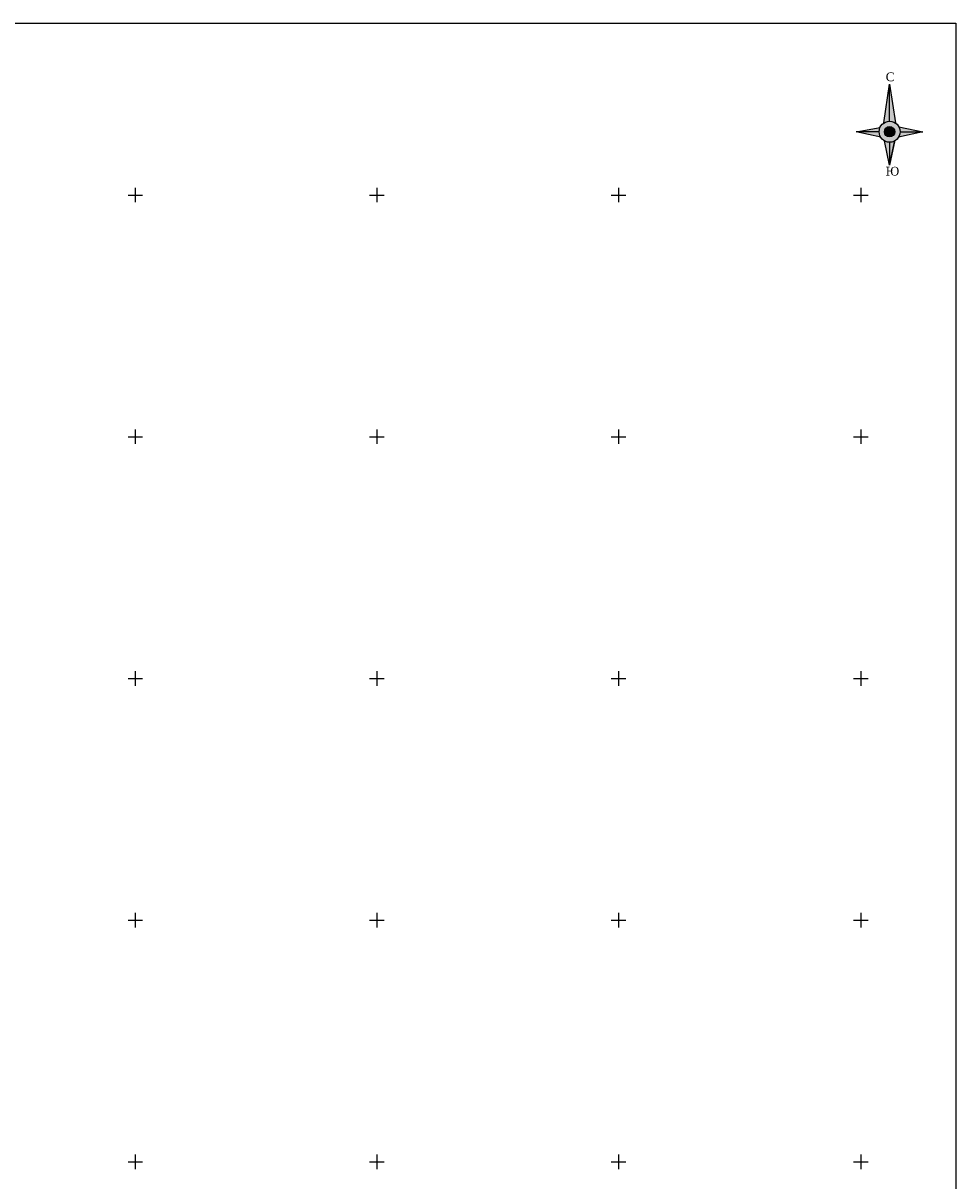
# Model space of a CAD drawing. Header units: metres. Extents: x 548732 to 549770, y 4592490 to 4594056.
# Tile 61 of 61: x 549577 to 549770, y 4593817 to 4594056. Entities that reach past the tile are written whole.
import ezdxf

# ---------------------------------------------------------------- set-up
doc = ezdxf.new("R2010")
doc.units = ezdxf.units.M
doc.header["$PDMODE"] = 32
doc.header["$PDSIZE"] = 0.3
for name, color, linetype in [('(001) Сетка', 92, 'Continuous'), ('(002) Рамка', 7, 'Continuous'), ('shtamp_роза-ветров', 7, 'Continuous')]:
    doc.layers.add(name, color=color, linetype=linetype)
doc.styles.get("Standard").update_dxf_attribs({"font": 'simplex.shx'})

# ---------------------------------------------------------------- blocks, each defined once
blk = doc.blocks.new('RV')
at = {"layer": 'shtamp_роза-ветров', "ltscale": 0.5}
for color, points in [(0, [(0, 32.91), (0, 7.23, 0.147358), (-4, 6.03)]), (6, [(0, 32.91), (0, 7.23, -0.147358), (4, 6.03)]), (2, [(-6.57, 3.03), (-23.19, 0), (-7.23, 0, -0.108367)]), (40, [(3.58, 0, 1), (-3.58, 0, 1)]), (2, [(7.23, 0, 0.135091), (6.22, 3.7), (22.95, 0)]), (7, [(7.23, 0, -0.135091), (6.22, -3.7), (22.95, 0)]), (7, [(-7.23, 0, 0.135091), (-6.22, -3.7), (-22.95, 0)]), (0, [(0, -7.23, -0.127803), (-3.52, -6.32), (0, -22.95)]), (6, [(0, -7.23, 0.127803), (3.52, -6.32), (0, -22.95)])]:
    blk.add_hatch(color=color, dxfattribs=at).paths.add_polyline_path(points)
h = blk.add_hatch(color=72, dxfattribs=at)
h.paths.add_polyline_path([(7.23, 0, 1), (-7.23, 0, 1)])
h.paths.add_polyline_path([(-3.58, 0, -1), (3.58, 0, -1)], flags=16)
at = {"layer": 'shtamp_роза-ветров', "linetype": 'Continuous', "ltscale": 5}
for points in [[(-3.88, 6.1), (0, 32.91), (4, 6.03)], [(0, 7.23), (0, 32.91)], [(-6.13, -3.84), (-23.19, 0), (-6.57, 3.03)], [(-7.23, 0), (-23.19, 0)], [(-7.23, 0), (-23.19, 0)], [(6.45, 3.27), (22.95, 0), (6.22, -3.7)], [(0, -22.95), (0, -22.95), (3.4, -7.03), (0, -22.95), (-3.52, -6.32)], [(0, -22.95), (3.56, -6.3)]]:
    blk.add_lwpolyline(points, dxfattribs=at)
at = {"layer": 'shtamp_роза-ветров', "ltscale": 0.5}
for points in [[(0, 7.23), (0, 32.91)], [(-7.23, 0), (-23.19, 0)], [(-7.23, 0), (-23.19, 0)], [(7.23, 0), (22.95, 0)], [(0, -7.23), (0, -22.95)]]:
    blk.add_lwpolyline(points, dxfattribs=at)
at = {"layer": 'shtamp_роза-ветров', "color": 0, "ltscale": 0.5, "const_width": 0.4}
blk.add_lwpolyline([(-3.52, -6.32, -0.391931), (-6.57, 3.03, -0.459903), (4, 6.03, -0.129847), (6.45, 3.27, -0.256992), (6.22, -3.7, -0.405845), (-3.52, -6.32, -0.053016)], format="xyb", dxfattribs=at)
at = {"layer": 'shtamp_роза-ветров', "linetype": 'Continuous', "ltscale": 5}
for radius in [7.23, 3.58]:
    blk.add_circle((0, 0), radius, dxfattribs=at)
at = {"layer": 'shtamp_роза-ветров', "ltscale": 0.5}
blk.add_point((0, 0), dxfattribs=at)
at = {"layer": 'shtamp_роза-ветров', "color": 0, "ltscale": 0.5, "char_height": 6, "width": 6.968, "attachment_point": 1}
for s, insert in [('{\\fTimes New Roman|b0|i0|c204|p18;C}', (-2.68, 40.85)), ('{\\fTimes New Roman|b0|i0|c204|p18;Ю}', (-2.68, -24.2))]:
    blk.add_mtext(s, dxfattribs=dict(at, insert=insert))

msp = doc.modelspace()

# ---------------------------------------------------------------- linework, layer by layer
at = {"layer": '(001) Сетка'}
for p, q in [((549600.51, 4594022), (549600.51, 4594019)), ((549650.51, 4594022), (549650.51, 4594019)), ((549700.51, 4594022), (549700.51, 4594019)), ((549750.66, 4594022), (549750.66, 4594019)), ((549599.01, 4594020.5), (549602.01, 4594020.5)), ((549649.01, 4594020.5), (549652.01, 4594020.5)), ((549699.01, 4594020.5), (549702.01, 4594020.5)), ((549749.16, 4594020.5), (549752.16, 4594020.5)), ((549600.51, 4593972), (549600.51, 4593969)), ((549650.51, 4593972), (549650.51, 4593969)), ((549700.51, 4593972), (549700.51, 4593969)), ((549750.66, 4593972), (549750.66, 4593969)), ((549599.01, 4593970.5), (549602.01, 4593970.5)), ((549649.01, 4593970.5), (549652.01, 4593970.5)), ((549699.01, 4593970.5), (549702.01, 4593970.5)), ((549749.16, 4593970.5), (549752.16, 4593970.5)), ((549600.51, 4593922), (549600.51, 4593919)), ((549650.51, 4593922), (549650.51, 4593919)), ((549700.51, 4593922), (549700.51, 4593919)), ((549750.66, 4593922), (549750.66, 4593919)), ((549599.01, 4593920.5), (549602.01, 4593920.5)), ((549649.01, 4593920.5), (549652.01, 4593920.5)), ((549699.01, 4593920.5), (549702.01, 4593920.5)), ((549749.16, 4593920.5), (549752.16, 4593920.5)), ((549599.01, 4593870.5), (549602.01, 4593870.5)), ((549600.51, 4593872), (549600.51, 4593869)), ((549649.01, 4593870.5), (549652.01, 4593870.5)), ((549650.51, 4593872), (549650.51, 4593869)), ((549699.01, 4593870.5), (549702.01, 4593870.5)), ((549700.51, 4593872), (549700.51, 4593869)), ((549749.16, 4593870.5), (549752.16, 4593870.5)), ((549750.66, 4593872), (549750.66, 4593869)), ((549599.01, 4593820.5), (549602.01, 4593820.5)), ((549600.51, 4593822), (549600.51, 4593819)), ((549649.01, 4593820.5), (549652.01, 4593820.5)), ((549650.51, 4593822), (549650.51, 4593819)), ((549699.01, 4593820.5), (549702.01, 4593820.5)), ((549700.51, 4593822), (549700.51, 4593819)), ((549749.16, 4593820.5), (549752.16, 4593820.5)), ((549750.66, 4593822), (549750.66, 4593819))]:
    msp.add_line(p, q, dxfattribs=at)
at = {"layer": '(002) Рамка'}
msp.add_lwpolyline([(549384.26, 4594056.05), (549770.34, 4594056.05), (549770.34, 4593715.53), (549384.26, 4593715.53)], close=True, dxfattribs=at)

# ---------------------------------------------------------------- block references
at = {"layer": '(002) Рамка', "xscale": 0.3000000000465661, "yscale": 0.3000000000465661, "zscale": 0.3000000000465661}
msp.add_blockref('RV', (549756.63, 4594033.59), dxfattribs=at)

doc.saveas('drawing.dxf')
